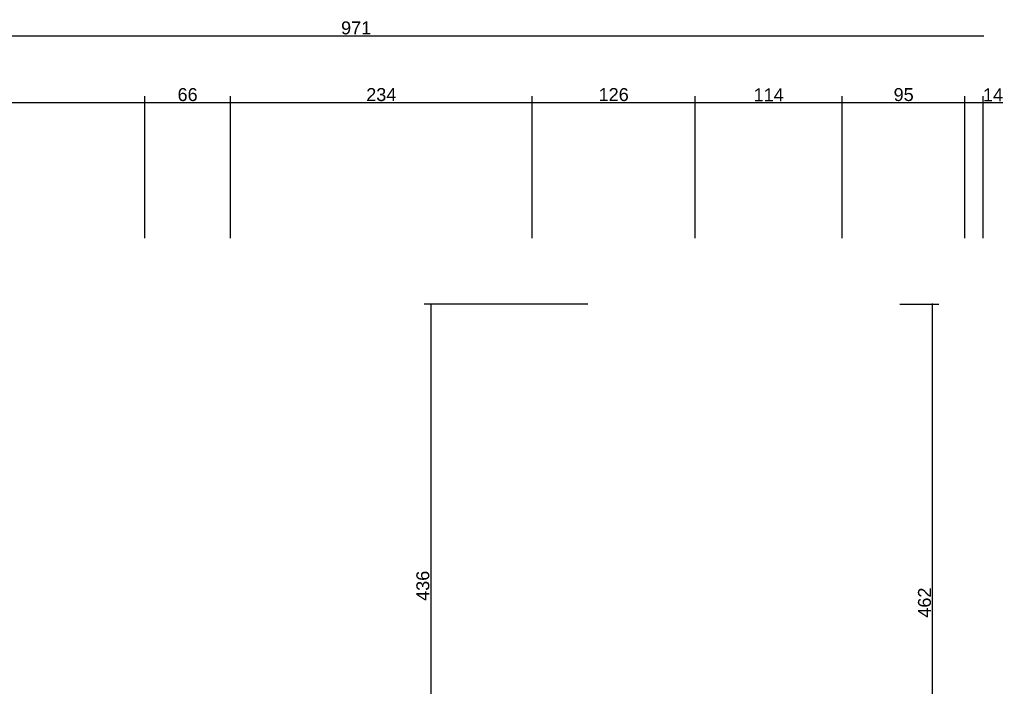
# Model space of a CAD drawing. Header units: millimetres. Extents: x 126553 to 403692, y -95821 to 38049.
# Tile 29 of 256: x 131023 to 131786, y -29067 to -28551. Entities that reach past the tile are written whole.
import ezdxf

# ---------------------------------------------------------------- set-up
doc = ezdxf.new("R2010")
doc.units = ezdxf.units.MM
doc.layers.add('11_wymiary', color=55, linetype='Continuous')
doc.layers.add('11_wymiary @ 50', color=55, linetype='Continuous')
doc.styles.add('11_RJ', font='arial.ttf')
doc.dimstyles.new('11_RJ (cc)', dxfattribs={"dimtxt": 0.2, "dimasz": 0.001, "dimexe": 0.1, "dimexo": 0.1, "dimgap": 0.02, "dimtad": 1, "dimdec": 1, "dimrnd": 0.5, "dimzin": 12, "dimdsep": 46, "dimtxsty": '11_RJ', "dimblk": 'OBLIQUE', "dimcen": 0, "dimdle": 0.01, "dimclrd": 256, "dimclre": 256, "dimclrt": 2, "dimazin": 3, "dimtfac": 1, "dimtdec": 1, "dimtofl": 0, "dimtmove": 0, "dimatfit": 3, "dimldrblk": 'DOT', "dimfxl": 1, "dimtolj": 1, "dimtzin": 13, "dimarcsym": 0})

# ---------------------------------------------------------------- blocks, each defined once
blk = doc.blocks.new('_Oblique')
at = {"color": 0, "linetype": 'ByBlock', "lineweight": -2}
blk.add_line((-0.5, -0.5), (0.5, 0.5), dxfattribs=at)
blk = doc.blocks.new('*D1829')
at = {"layer": '11_wymiary', "lineweight": -2, "transparency": 16777216}
for p, q in [((130885.96, -28614.66), (131120.75, -28614.66)), ((130886.46, -28719.74), (130886.46, -28609.66)), ((131120.25, -28719.74), (131120.25, -28609.66))]:
    blk.add_line(p, q, dxfattribs=at)
at = {"layer": 'Defpoints', "color": 0, "transparency": 16777216}
for p in [(131120.25, -28614.66), (130886.46, -28724.74), (131120.25, -28724.74)]:
    blk.add_point(p, dxfattribs=at)
at = {"layer": '11_wymiary', "lineweight": -2, "transparency": 16777216, "xscale": 0.05, "yscale": 0.05, "zscale": 0.05, "rotation": 180}
blk.add_blockref('_Oblique', (130886.46, -28614.66), dxfattribs=at)
at = {"layer": '11_wymiary', "lineweight": -2, "transparency": 16777216, "xscale": 0.05, "yscale": 0.05, "zscale": 0.05}
blk.add_blockref('_Oblique', (131120.25, -28614.66), dxfattribs=at)
at = {"layer": '11_wymiary', "color": 2, "transparency": 16777216, "insert": (131003.35, -28608.55), "char_height": 10, "attachment_point": 5, "style": '11_RJ'}
blk.add_mtext('\\A1;234', dxfattribs=at)
blk = doc.blocks.new('_Dot')
at = {"color": 0, "linetype": 'ByBlock', "lineweight": -2}
blk.add_line((-0.5, 0), (-1, 0), dxfattribs=at)
at = {"color": 0, "linetype": 'ByBlock', "const_width": 0.5}
blk.add_lwpolyline([(-0.25, 0, 1), (0.25, 0, 1)], format="xyb", close=True, dxfattribs=at)
blk = doc.blocks.new('*D1832')
at = {"layer": '11_wymiary', "lineweight": -2, "transparency": 16777216}
for p, q in [((131185.96, -28614.66), (131420.75, -28614.66)), ((131186.46, -28719.74), (131186.46, -28609.66)), ((131420.25, -28719.74), (131420.25, -28609.66))]:
    blk.add_line(p, q, dxfattribs=at)
at = {"layer": 'Defpoints', "color": 0, "transparency": 16777216}
for p in [(131420.25, -28614.66), (131186.46, -28724.74), (131420.25, -28724.74)]:
    blk.add_point(p, dxfattribs=at)
at = {"layer": '11_wymiary', "lineweight": -2, "transparency": 16777216, "xscale": 0.05, "yscale": 0.05, "zscale": 0.05, "rotation": 180}
blk.add_blockref('_Oblique', (131186.46, -28614.66), dxfattribs=at)
at = {"layer": '11_wymiary', "lineweight": -2, "transparency": 16777216, "xscale": 0.05, "yscale": 0.05, "zscale": 0.05}
blk.add_blockref('_Oblique', (131420.25, -28614.66), dxfattribs=at)
at = {"layer": '11_wymiary', "color": 2, "transparency": 16777216, "insert": (131303.35, -28608.55), "char_height": 10, "attachment_point": 5, "style": '11_RJ'}
blk.add_mtext('\\A1;234', dxfattribs=at)
blk = doc.blocks.new('*D1833')
at = {"layer": '11_wymiary', "lineweight": -2, "transparency": 16777216}
for p, q in [((131119.75, -28614.66), (131186.96, -28614.66)), ((131120.25, -28719.74), (131120.25, -28609.66)), ((131186.46, -28719.74), (131186.46, -28609.66))]:
    blk.add_line(p, q, dxfattribs=at)
at = {"layer": 'Defpoints', "color": 0, "transparency": 16777216}
for p in [(131186.46, -28614.66), (131120.25, -28724.74), (131186.46, -28724.74)]:
    blk.add_point(p, dxfattribs=at)
at = {"layer": '11_wymiary', "lineweight": -2, "transparency": 16777216, "xscale": 0.05, "yscale": 0.05, "zscale": 0.05, "rotation": 180}
blk.add_blockref('_Oblique', (131120.25, -28614.66), dxfattribs=at)
at = {"layer": '11_wymiary', "lineweight": -2, "transparency": 16777216, "xscale": 0.05, "yscale": 0.05, "zscale": 0.05}
blk.add_blockref('_Oblique', (131186.46, -28614.66), dxfattribs=at)
at = {"layer": '11_wymiary', "color": 2, "transparency": 16777216, "insert": (131153.35, -28608.55), "char_height": 10, "attachment_point": 5, "style": '11_RJ'}
blk.add_mtext('\\A1;66', dxfattribs=at)
blk = doc.blocks.new('*D1834')
at = {"layer": '11_wymiary', "lineweight": -2, "transparency": 16777216}
for p, q in [((131419.75, -28614.66), (131546.85, -28614.66)), ((131420.25, -28719.74), (131420.25, -28609.66)), ((131546.35, -28719.74), (131546.35, -28609.66))]:
    blk.add_line(p, q, dxfattribs=at)
at = {"layer": 'Defpoints', "color": 0, "transparency": 16777216}
for p in [(131546.35, -28614.66), (131420.25, -28724.74), (131546.35, -28724.74)]:
    blk.add_point(p, dxfattribs=at)
at = {"layer": '11_wymiary', "lineweight": -2, "transparency": 16777216, "xscale": 0.05, "yscale": 0.05, "zscale": 0.05, "rotation": 180}
blk.add_blockref('_Oblique', (131420.25, -28614.66), dxfattribs=at)
at = {"layer": '11_wymiary', "lineweight": -2, "transparency": 16777216, "xscale": 0.05, "yscale": 0.05, "zscale": 0.05}
blk.add_blockref('_Oblique', (131546.35, -28614.66), dxfattribs=at)
at = {"layer": '11_wymiary', "color": 2, "transparency": 16777216, "insert": (131483.3, -28608.55), "char_height": 10, "attachment_point": 5, "style": '11_RJ'}
blk.add_mtext('\\A1;126', dxfattribs=at)
blk = doc.blocks.new('*D1835')
at = {"layer": '11_wymiary', "lineweight": -2, "transparency": 16777216}
for p, q in [((131545.85, -28614.66), (131660.85, -28614.66)), ((131546.35, -28719.74), (131546.35, -28609.66)), ((131660.35, -28719.74), (131660.35, -28609.66))]:
    blk.add_line(p, q, dxfattribs=at)
at = {"layer": 'Defpoints', "color": 0, "transparency": 16777216}
for p in [(131660.35, -28614.66), (131546.35, -28724.74), (131660.35, -28724.74)]:
    blk.add_point(p, dxfattribs=at)
at = {"layer": '11_wymiary', "lineweight": -2, "transparency": 16777216, "xscale": 0.05, "yscale": 0.05, "zscale": 0.05, "rotation": 180}
blk.add_blockref('_Oblique', (131546.35, -28614.66), dxfattribs=at)
at = {"layer": '11_wymiary', "lineweight": -2, "transparency": 16777216, "xscale": 0.05, "yscale": 0.05, "zscale": 0.05}
blk.add_blockref('_Oblique', (131660.35, -28614.66), dxfattribs=at)
at = {"layer": '11_wymiary', "color": 2, "transparency": 16777216, "insert": (131603.35, -28608.64), "char_height": 10, "attachment_point": 5, "style": '11_RJ'}
blk.add_mtext('\\A1;114', dxfattribs=at)
blk = doc.blocks.new('*D1836')
at = {"layer": '11_wymiary', "lineweight": -2, "transparency": 16777216}
for p, q in [((131659.85, -28614.66), (131755.85, -28614.66)), ((131660.35, -28719.74), (131660.35, -28609.66)), ((131755.35, -28719.74), (131755.35, -28609.66))]:
    blk.add_line(p, q, dxfattribs=at)
at = {"layer": 'Defpoints', "color": 0, "transparency": 16777216}
for p in [(131755.35, -28614.66), (131660.35, -28724.74), (131755.35, -28724.74)]:
    blk.add_point(p, dxfattribs=at)
at = {"layer": '11_wymiary', "lineweight": -2, "transparency": 16777216, "xscale": 0.05, "yscale": 0.05, "zscale": 0.05, "rotation": 180}
blk.add_blockref('_Oblique', (131660.35, -28614.66), dxfattribs=at)
at = {"layer": '11_wymiary', "lineweight": -2, "transparency": 16777216, "xscale": 0.05, "yscale": 0.05, "zscale": 0.05}
blk.add_blockref('_Oblique', (131755.35, -28614.66), dxfattribs=at)
at = {"layer": '11_wymiary', "color": 2, "transparency": 16777216, "insert": (131707.85, -28608.55), "char_height": 10, "attachment_point": 5, "style": '11_RJ'}
blk.add_mtext('\\A1;95', dxfattribs=at)
blk = doc.blocks.new('*D1837')
at = {"layer": '11_wymiary', "lineweight": -2, "transparency": 16777216}
for p, q in [((131754.85, -28614.66), (131769.35, -28614.66)), ((131755.35, -28719.74), (131755.35, -28609.66)), ((131769.35, -28719.74), (131769.35, -28609.66)), ((131769.35, -28614.66), (131784.74, -28614.66))]:
    blk.add_line(p, q, dxfattribs=at)
at = {"layer": 'Defpoints', "color": 0, "transparency": 16777216}
for p in [(131769.35, -28614.66), (131755.35, -28724.74), (131769.35, -28724.74)]:
    blk.add_point(p, dxfattribs=at)
at = {"layer": '11_wymiary', "lineweight": -2, "transparency": 16777216, "xscale": 0.05, "yscale": 0.05, "zscale": 0.05, "rotation": 180}
blk.add_blockref('_Oblique', (131755.35, -28614.66), dxfattribs=at)
at = {"layer": '11_wymiary', "lineweight": -2, "transparency": 16777216, "xscale": 0.05, "yscale": 0.05, "zscale": 0.05}
blk.add_blockref('_Oblique', (131769.35, -28614.66), dxfattribs=at)
at = {"layer": '11_wymiary', "color": 2, "transparency": 16777216, "insert": (131777.07, -28608.64), "char_height": 10, "attachment_point": 5, "style": '11_RJ'}
blk.add_mtext('\\A1;14', dxfattribs=at)
blk = doc.blocks.new('*D2033')
at = {"layer": '11_wymiary', "lineweight": -2, "transparency": 16777216}
for p, q in [((131463.35, -28770.74), (131336.65, -28770.74)), ((131341.65, -28770.24), (131341.65, -29207.24)), ((131470.85, -29206.74), (131336.65, -29206.74))]:
    blk.add_line(p, q, dxfattribs=at)
at = {"layer": 'Defpoints', "color": 0, "transparency": 16777216}
for p in [(131468.35, -28770.74), (131341.65, -29206.74), (131475.85, -29206.74)]:
    blk.add_point(p, dxfattribs=at)
at = {"layer": '11_wymiary', "lineweight": -2, "transparency": 16777216, "xscale": 0.05, "yscale": 0.05, "zscale": 0.05}
for p, rotation in [((131341.65, -28770.74), 90), ((131341.65, -29206.74), 270)]:
    blk.add_blockref('_Oblique', p, dxfattribs=dict(at, rotation=rotation))
at = {"layer": '11_wymiary', "color": 2, "transparency": 16777216, "insert": (131335.54, -28988.74), "char_height": 10, "attachment_point": 5, "rotation": 90, "style": '11_RJ'}
blk.add_mtext('\\A1;436', dxfattribs=at)
blk = doc.blocks.new('*D2138')
at = {"layer": '11_wymiary', "lineweight": -2, "transparency": 16777216}
blk.add_line((130797.85, -28563.04), (131769.85, -28563.04), dxfattribs=at)
at = {"layer": 'Defpoints', "color": 0, "transparency": 16777216}
for p in [(130798.35, -28563.04), (131769.35, -28563.04), (131769.35, -28563.04)]:
    blk.add_point(p, dxfattribs=at)
at = {"layer": '11_wymiary', "lineweight": -2, "transparency": 16777216, "xscale": 0.05, "yscale": 0.05, "zscale": 0.05, "rotation": 180}
blk.add_blockref('_Oblique', (130798.35, -28563.04), dxfattribs=at)
at = {"layer": '11_wymiary', "lineweight": -2, "transparency": 16777216, "xscale": 0.05, "yscale": 0.05, "zscale": 0.05}
blk.add_blockref('_Oblique', (131769.35, -28563.04), dxfattribs=at)
at = {"layer": '11_wymiary', "color": 2, "transparency": 16777216, "insert": (131283.85, -28556.93), "char_height": 10, "attachment_point": 5, "style": '11_RJ'}
blk.add_mtext('\\A1;971', dxfattribs=at)
blk = doc.blocks.new('*D2217')
at = {"layer": '11_wymiary', "lineweight": -2, "transparency": 16777216}
for p, q in [((131704.85, -28770.74), (131735.14, -28770.74)), ((131730.14, -29233.24), (131730.14, -28770.24)), ((131704.85, -29232.74), (131735.14, -29232.74))]:
    blk.add_line(p, q, dxfattribs=at)
at = {"layer": 'Defpoints', "color": 0, "transparency": 16777216}
for p in [(131699.85, -28770.74), (131730.14, -28770.74), (131699.85, -29232.74)]:
    blk.add_point(p, dxfattribs=at)
at = {"layer": '11_wymiary', "lineweight": -2, "transparency": 16777216, "xscale": 0.05, "yscale": 0.05, "zscale": 0.05}
for p, rotation in [((131730.14, -28770.74), 90), ((131730.14, -29232.74), 270)]:
    blk.add_blockref('_Oblique', p, dxfattribs=dict(at, rotation=rotation))
at = {"layer": '11_wymiary', "color": 2, "transparency": 16777216, "insert": (131724.03, -29001.74), "char_height": 10, "attachment_point": 5, "rotation": 90, "style": '11_RJ'}
blk.add_mtext('\\A1;462', dxfattribs=at)

msp = doc.modelspace()

# ---------------------------------------------------------------- dimensions: what is measured, and where the dimension line sits
at = {"layer": '11_wymiary @ 50'}
for base, p1, p2, picture, middle in [((131769.35078, -28563.03965), (130798.35078, -28563.03965), (131769.35078, -28563.03965), '*D2138', (131283.85078, -28556.93392)), ((131120.24555, -28614.65806), (130886.456, -28724.73922), (131120.24555, -28724.73922), '*D1829', (131003.35078, -28608.54892)), ((131186.456, -28614.65806), (131120.24555, -28724.73922), (131186.456, -28724.73922), '*D1833', (131153.35078, -28608.55234)), ((131420.24555, -28614.65806), (131186.456, -28724.73922), (131420.24555, -28724.73922), '*D1832', (131303.35078, -28608.54892)), ((131546.35078, -28614.65806), (131420.24555, -28724.73922), (131546.35078, -28724.73922), '*D1834', (131483.29816, -28608.55234)), ((131660.35078, -28614.65806), (131546.35078, -28724.73922), (131660.35078, -28724.73922), '*D1835', (131603.35078, -28608.6376)), ((131755.35078, -28614.65806), (131660.35078, -28724.73922), (131755.35078, -28724.73922), '*D1836', (131707.85078, -28608.55234)), ((131769.35078, -28614.65806), (131755.35078, -28724.73922), (131769.35078, -28724.73922), '*D1837', (131777.07199, -28608.6376))]:
    dim = msp.add_linear_dim(base=base, p1=p1, p2=p2, dimstyle='11_RJ (cc)', override={"dimscale": 50, "dimtix": 0, "dimtofl": 0, "dimtmove": 0, "dimatfit": 3}, dxfattribs=at)
    dim.commit()
    dim.dimension.update_dxf_attribs({"geometry": picture, "text_midpoint": middle})
for base, p1, p2, picture, middle in [((131341.65105, -29206.73922), (131468.35078, -28770.73922), (131475.85078, -29206.73922), '*D2033', (131335.54191, -28988.73922)), ((131730.1364, -28770.73922), (131699.85078, -29232.73922), (131699.85078, -28770.73922), '*D2217', (131724.03067, -29001.73922))]:
    dim = msp.add_linear_dim(base=base, p1=p1, p2=p2, angle=90, dimstyle='11_RJ (cc)', override={"dimscale": 50, "dimtix": 0, "dimtofl": 0, "dimtmove": 0, "dimatfit": 3}, dxfattribs=at)
    dim.commit()
    dim.dimension.update_dxf_attribs({"geometry": picture, "text_midpoint": middle})

doc.saveas('drawing.dxf')
